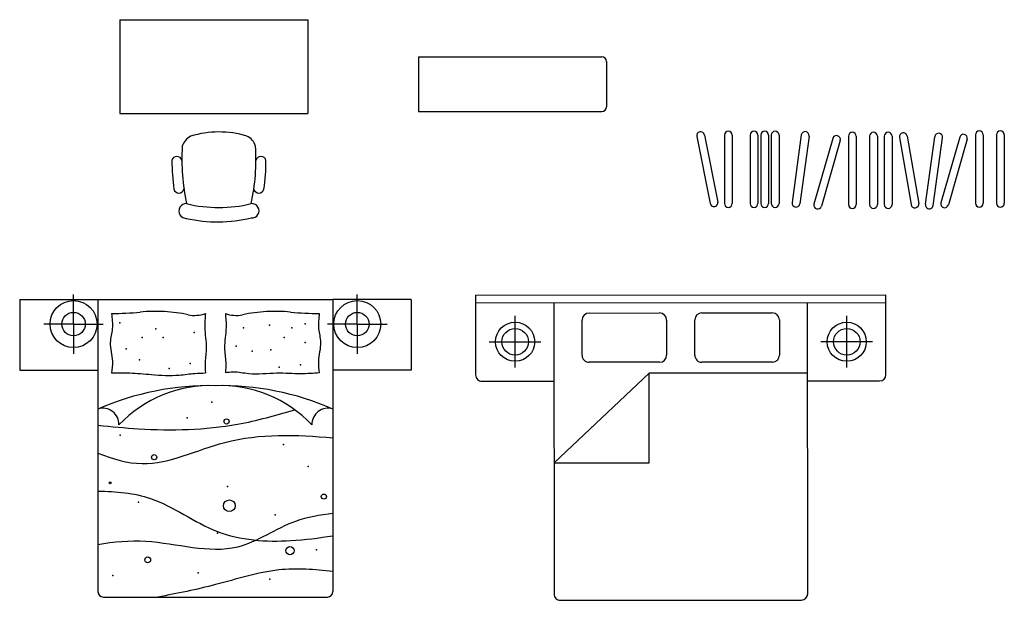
# Model space of a CAD drawing. Header units: inches. Extents: x 100794 to 106273, y 288 to 2276.
# Tile 128 of 149: x 104649 to 105016, y 803 to 1020. Entities that reach past the tile are written whole.
import ezdxf

# ---------------------------------------------------------------- set-up
doc = ezdxf.new("R2010")
doc.units = ezdxf.units.IN
doc.header["$MEASUREMENT"] = 0
doc.layers.add('LAYER2', color=5, linetype='CONTINUOUS')
doc.layers.add('家私', color=4, linetype='CONTINUOUS')

msp = doc.modelspace()

# ---------------------------------------------------------------- linework, layer by layer
at = {"layer": 'LAYER2'}
msp.add_line((104652.78734, 915.37668), (104652.78734, 915.38278), dxfattribs=at)
at = {"layer": '家私', "linetype": 'Continuous'}
for p, q in [((104685.94353, 1019.98387), (104685.94353, 984.87617)), ((104685.94353, 1019.98387), (104756.15892, 1019.98387)), ((104756.15892, 1019.98387), (104756.15892, 984.87617)), ((104797.58273, 1006.15983), (104866.04274, 1006.15983)), ((104797.58273, 1006.15983), (104797.58273, 985.68034)), ((104867.79812, 1004.40445), (104867.79812, 987.43573)), ((104685.94353, 984.87617), (104756.15892, 984.87617)), ((104797.58273, 985.68034), (104866.04274, 985.68034)), ((104901.5122, 976.29606), (104906.51379, 951.26721)), ((104904.38112, 976.86936), (104909.38271, 951.84052)), ((104911.88099, 976.81801), (104911.88099, 951.29431)), ((104914.80663, 976.81801), (104914.80663, 951.29431)), ((104921.48589, 976.81801), (104921.48589, 951.29431)), ((104924.41153, 976.81801), (104924.41153, 951.29431)), ((104925.47091, 976.81801), (104925.47091, 951.29431)), ((104928.39655, 976.81801), (104928.39655, 951.29431)), ((104929.35375, 976.81801), (104929.35375, 951.29431)), ((104932.27939, 976.81801), (104932.27939, 951.29431)), ((104940.59598, 976.90131), (104937.1807, 951.60714)), ((104943.49531, 976.50984), (104940.08003, 951.21567)), ((104952.34301, 975.62296), (104945.30996, 951.08736)), ((104958.23155, 976.4385), (104958.23155, 950.9148)), ((104961.15719, 976.4385), (104961.15719, 950.9148)), ((104966.09941, 976.4385), (104966.09941, 950.9148)), ((104969.02505, 976.4385), (104969.02505, 950.9148)), ((104971.61712, 976.4385), (104971.61712, 950.9148)), ((104974.54276, 976.4385), (104974.54276, 950.9148)), ((104977.29332, 976.00753), (104981.60241, 950.8502)), ((104980.17696, 976.50146), (104984.48605, 951.34413)), ((104987.00317, 950.97278), (104990.45858, 976.2615)), ((104989.90188, 950.57671), (104993.35728, 975.86543)), ((104999.78827, 976.11677), (104992.75523, 951.58117)), ((105002.60065, 975.31061), (104995.56761, 950.77501)), ((105005.67681, 976.93231), (105005.67681, 951.40861)), ((105008.60245, 976.93231), (105008.60245, 951.40861)), ((105013.54467, 976.93231), (105013.54467, 951.40861)), ((105016.47031, 976.93231), (105016.47031, 951.40861)), ((104955.15539, 974.8168), (104948.12234, 950.2812)), ((104668.63165, 906.21406), (104668.63165, 917.3315)), ((104774.67069, 906.21406), (104774.67069, 917.3315)), ((104818.88835, 917.04769), (104972.19192, 917.16121)), ((104818.88835, 917.04769), (104818.91045, 887.20615)), ((104972.21402, 887.31967), (104972.19192, 917.16121)), ((104648.51014, 915.37668), (104677.76655, 915.37668)), ((104648.51014, 915.37668), (104648.51014, 889.0459)), ((104677.76655, 915.37668), (104677.76655, 806.25025)), ((104677.76655, 915.37668), (104765.53579, 915.37668)), ((104677.76655, 915.37668), (104677.76655, 889.0459)), ((104794.7922, 915.37668), (104765.53579, 915.37668)), ((104765.53579, 915.37668), (104765.53579, 806.25025)), ((104765.53579, 915.37668), (104765.53579, 889.0459)), ((104794.7922, 915.37668), (104794.7922, 889.0459)), ((104818.89052, 914.12205), (104972.19408, 914.23557)), ((104848.14693, 914.14371), (104848.22752, 805.30988)), ((104943.01827, 805.38007), (104942.93768, 914.2139)), ((104833.66171, 889.95275), (104833.66171, 909.26198)), ((104861.31426, 910.35013), (104887.64502, 910.36962)), ((104903.44348, 910.38132), (104929.77425, 910.40082)), ((104957.58755, 889.95275), (104957.58755, 909.26198)), ((104668.63165, 906.21406), (104657.51421, 906.21406)), ((104668.63165, 906.21406), (104679.74909, 906.21406)), ((104668.63165, 906.21406), (104668.63165, 895.09662)), ((104774.67069, 906.21406), (104763.55326, 906.21406)), ((104774.67069, 906.21406), (104785.78813, 906.21406)), ((104774.67069, 906.21406), (104774.67069, 895.09662)), ((104858.69288, 894.54972), (104858.68313, 907.7151)), ((104890.28005, 907.7385), (104890.2898, 894.57311)), ((104900.8221, 894.58091), (104900.81235, 907.7463)), ((104932.40927, 907.76969), (104932.41902, 894.60431)), ((104824.00709, 899.60736), (104843.31632, 899.60736)), ((104967.24216, 899.60736), (104947.93293, 899.60736)), ((104887.65867, 891.93809), (104861.32791, 891.91859)), ((104929.78789, 891.96928), (104903.45713, 891.94979)), ((104648.51014, 889.0459), (104677.76655, 889.0459)), ((104794.7922, 889.0459), (104765.53579, 889.0459)), ((104848.19122, 854.33203), (104883.73955, 887.83929)), ((104942.95718, 887.88314), (104883.73955, 887.83929)), ((104883.73955, 854.33203), (104883.73955, 887.83929)), ((104821.2527, 884.86737), (104848.16859, 884.8873)), ((104942.95934, 884.9575), (104969.87524, 884.97743)), ((104848.18645, 854.33203), (104883.73955, 854.33203)), ((104679.8145, 804.2023), (104763.48784, 804.2023)), ((104850.56976, 802.9711), (104940.67949, 803.03783))]:
    msp.add_line(p, q, dxfattribs=at)
for centre, radius in [((104668.63165, 906.21406), 8.77692), ((104774.67069, 906.21406), 8.77692), ((104668.63165, 906.21406), 4.38846), ((104774.67069, 906.21406), 4.38846), ((104833.66171, 899.60736), 7.3141), ((104957.58755, 899.60736), 7.3141), ((104833.66171, 899.60736), 4.97359), ((104957.58755, 899.60736), 4.97359), ((104725.83579, 869.83427), 0.96973), ((104698.74027, 856.46815), 0.96973), ((104682.27716, 846.87197), 0.34298), ((104762.19182, 841.73116), 0.96973), ((104726.86474, 838.30395), 2.19514), ((104749.50151, 821.51063), 1.53293), ((104696.3394, 818.08342), 1.08386)]:
    msp.add_circle(centre, radius, dxfattribs=at)
for centre, radius, start, end in [((104866.04274, 1004.40445), 1.75538, 0, 90), ((104866.04274, 987.43573), 1.75538, 270, 0), ((104714.93804, 971.1447), 5.85678, 115.9796131, 164.7603094), ((104722.98763, 942.36001), 35.66595, 72.9858908, 107.3151436), ((104731.16748, 971.23625), 5.66272, 14.8150001, 67.4216879), ((104902.94666, 976.58271), 1.46282, 11.3007439, 191.3007439), ((104913.34381, 976.81801), 1.46282, 0, 180), ((104922.94871, 976.81801), 1.46282, 0, 180), ((104926.93373, 976.81801), 1.46282, 0, 180), ((104930.81657, 976.81801), 1.46282, 0, 180), ((104942.04564, 976.70557), 1.46282, 352.3102852, 172.3102852), ((104953.7492, 975.21988), 1.46282, 344.0052365, 164.0052365), ((104959.69437, 976.4385), 1.46282, 0, 180), ((104967.56223, 976.4385), 1.46282, 0, 180), ((104973.07994, 976.4385), 1.46282, 0, 180), ((104978.73514, 976.25449), 1.46282, 9.7196239, 189.7196239), ((104991.90793, 976.06347), 1.46282, 352.2193925, 172.2193925), ((105001.19446, 975.71369), 1.46282, 344.0052365, 164.0052365), ((105007.13963, 976.93231), 1.46282, 0, 180), ((105015.00749, 976.93231), 1.46282, 0, 180), ((104786.96252, 967.72216), 77.83364, 176.3448049, 192.2335018), ((104658.96665, 967.72216), 77.83364, 347.7664982, 3.6551951), ((104707.25261, 966.92345), 1.91885, 11.942934, 168.057066), ((104738.67657, 966.92345), 1.91885, 11.942934, 168.057066), ((104786.96252, 967.72216), 81.58822, 180.2820489, 187.8398312), ((104658.96665, 967.72216), 81.58822, 352.1601688, 359.7179511), ((104708.03276, 957.19179), 1.98813, 197.5232967, 342.4767033), ((104737.89641, 957.19179), 1.98813, 197.5232967, 342.4767033), ((104710.7474, 948.47006), 2.76346, 86.9109354, 274.2232873), ((104722.96459, 1000.46208), 50.69014, 256.2267964, 283.7732036), ((104735.25331, 948.54766), 2.69088, 265.3007574, 94.6992426), ((104907.94825, 951.55386), 1.46282, 191.3007439, 11.3007439), ((104913.34381, 951.29431), 1.46282, 180, 0), ((104922.94871, 951.29431), 1.46282, 180, 0), ((104926.93373, 951.29431), 1.46282, 180, 0), ((104930.81657, 951.29431), 1.46282, 180, 0), ((104938.63036, 951.4114), 1.46282, 172.3102852, 352.3102852), ((104946.71615, 950.68428), 1.46282, 164.0052365, 344.0052365), ((104959.69437, 950.9148), 1.46282, 180, 0), ((104967.56223, 950.9148), 1.46282, 180, 0), ((104973.07994, 950.9148), 1.46282, 180, 0), ((104983.04423, 951.09717), 1.46282, 189.7196239, 9.7196239), ((104988.45252, 950.77474), 1.46282, 172.2193925, 352.2193925), ((104994.16142, 951.17809), 1.46282, 164.0052365, 344.0052365), ((105007.13963, 951.40861), 1.46282, 180, 0), ((105015.00749, 951.40861), 1.46282, 180, 0), ((104722.55483, 998.49112), 54.08441, 257.4124748, 283.3391103), ((104682.8334, 1022.08111), 111.89459, 270, 275.5036833), ((104699.28111, 851.38009), 59.59699, 78.1414969, 95.5036833), ((104713.9035, 921.01823), 11.55976, 258.1414969, 290.443278), ((104729.39884, 921.01823), 11.55976, 249.556722, 281.8585031), ((104744.02123, 851.38009), 59.59699, 84.4963167, 101.8585031), ((104760.46895, 1022.08111), 111.89459, 264.4963167, 270), ((104861.31621, 907.71705), 2.63308, 90.0424268, 180.0424268), ((104887.64697, 907.73655), 2.63308, 0.0424268, 90.0424268), ((104903.44543, 907.74825), 2.63308, 90.0424268, 180.0424268), ((104929.7762, 907.76774), 2.63308, 0.0424268, 90.0424268), ((104861.32596, 894.55167), 2.63308, 180.0424268, 270.0424268), ((104887.65672, 894.57116), 2.63308, 270.0424268, 0.0424268), ((104903.45518, 894.58286), 2.63308, 180.0424268, 270.0424268), ((104929.78595, 894.60236), 2.63308, 270.0424268, 0.0424268), ((104821.25096, 887.20789), 2.34051, 180.0424268, 270.0424268), ((104969.8735, 887.31794), 2.34051, 270.0424268, 0.0424268), ((104719.68116, 778.35409), 104.85904, 88.9235057, 113.5726726), ((104719.68116, 836.34562), 46.89041, 87.5921142, 136.6583066), ((104723.62119, 836.34562), 46.89041, 43.3416934, 92.4078858), ((104723.62119, 778.35409), 104.85904, 66.4273274, 91.0764943), ((104679.59524, 868.76693), 5.98851, 357.7205232, 107.9789654), ((104763.70711, 868.76693), 5.98851, 72.0210346, 182.2794768), ((104679.8145, 806.25025), 2.04795, 180, 270), ((104763.48784, 806.25025), 2.04795, 270, 0), ((104850.56803, 805.31162), 2.34051, 180.0424268, 270.0424268), ((104940.67776, 805.37834), 2.34051, 270.0424268, 0.0424268)]:
    msp.add_arc(centre, radius, start, end, dxfattribs=at)
for points in [[(104682.8334, 910.18652), (104683.08686, 904.43437), (104682.37404, 899.37726), (104683.15814, 892.32579), (104682.8334, 887.95164)], [(104717.94109, 910.18652), (104717.6582, 905.00419), (104718.22845, 897.24045), (104717.80076, 891.96965), (104717.94109, 887.95164)], [(104725.36125, 910.18652), (104725.64414, 905.00419), (104725.0739, 897.24045), (104725.50158, 891.96965), (104725.36125, 887.95164)], [(104760.46895, 910.18652), (104760.21549, 904.43437), (104760.9283, 899.37726), (104760.1442, 892.32579), (104760.46895, 887.95164)], [(104682.8334, 887.95164), (104689.64472, 887.93952), (104697.74511, 887.36642), (104708.15216, 887.15274), (104713.9972, 887.79379), (104717.94109, 887.95164)], [(104760.46895, 887.95164), (104753.65763, 887.62481), (104744.53364, 887.83849), (104734.1266, 887.62481), (104728.28155, 888.26585), (104725.36125, 887.95164)]]:
    msp.add_spline(points, degree=3, dxfattribs=at)
for points, knots in [([(104677.76655, 868.43718), (104682.79876, 867.88803), (104700.14671, 866.22326), (104725.25577, 866.75455), (104744.25863, 872.12059), (104751.33504, 874.16958)], [158.521591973, 158.521591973, 158.521591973, 158.521591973, 418.191480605, 1051.92602846, 1428.746363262, 1428.746363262, 1428.746363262, 1428.746363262]), ([(104677.76655, 857.95417), (104683.27061, 855.83423), (104698.99227, 851.05205), (104727.71695, 865.90335), (104751.93604, 864.90095), (104765.53579, 863.6989)], [114.85105341, 114.85105341, 114.85105341, 114.85105341, 408.193179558, 952.670062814, 1644.197918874, 1644.197918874, 1644.197918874, 1644.197918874]), ([(104677.76655, 843.78592), (104684.54494, 843.68093), (104700.5115, 842.41201), (104721.36645, 826.05446), (104745.99256, 824.38336), (104760.35723, 826.26441), (104765.53579, 827.11753)], [124.910014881, 124.910014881, 124.910014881, 124.910014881, 465.434512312, 942.46688995, 1415.042200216, 1684.412349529, 1684.412349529, 1684.412349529, 1684.412349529]), ([(104765.53579, 835.40421), (104760.76329, 834.86405), (104748.25444, 832.84745), (104727.45272, 817.38959), (104701.01044, 826.37379), (104683.66486, 824.73158), (104677.76655, 823.75622)], [83.219967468, 83.219967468, 83.219967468, 83.219967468, 327.667864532, 731.730724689, 1318.947655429, 1625.059661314, 1625.059661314, 1625.059661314, 1625.059661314]), ([(104765.53579, 813.72564), (104758.7648, 814.54895), (104743.93328, 815.59991), (104722.51153, 808.55516), (104707.37692, 805.52346), (104700.16505, 804.2023)], [141.472462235, 141.472462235, 141.472462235, 141.472462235, 487.397083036, 902.565785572, 1279.020659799, 1279.020659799, 1279.020659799, 1279.020659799])]:
    msp.add_open_spline(points, degree=3, knots=knots, dxfattribs=at)
for p in [(104685.9295, 906.71748), (104741.8434, 905.79399), (104755.24425, 906.25574), (104699.33035, 904.40875), (104713.6554, 903.02351), (104732.13933, 904.8705), (104750.16117, 904.8705), (104694.24727, 901.17652), (104702.10294, 901.17652), (104729.36674, 897.94429), (104747.38858, 901.17652), (104755.24425, 899.32953), (104688.23999, 897.02079), (104735.37402, 896.0973), (104742.3055, 896.55905), (104693.32308, 892.86507), (104712.26911, 891.47982), (104753.39586, 891.01808), (104704.41344, 889.63284), (104745.54019, 890.09458), (104720.34809, 877.0314), (104711.08759, 871.20515), (104686.04996, 864.69345), (104747.10064, 861.26625), (104756.36113, 853.04095), (104726.17878, 845.50109), (104692.90958, 839.67483), (104744.0138, 834.87674), (104722.40598, 828.02233), (104759.44797, 821.85335), (104715.20337, 813.28533), (104683.3061, 812.25717), (104741.95591, 810.88628)]:
    msp.add_point(p, dxfattribs=at)

doc.saveas('drawing.dxf')
